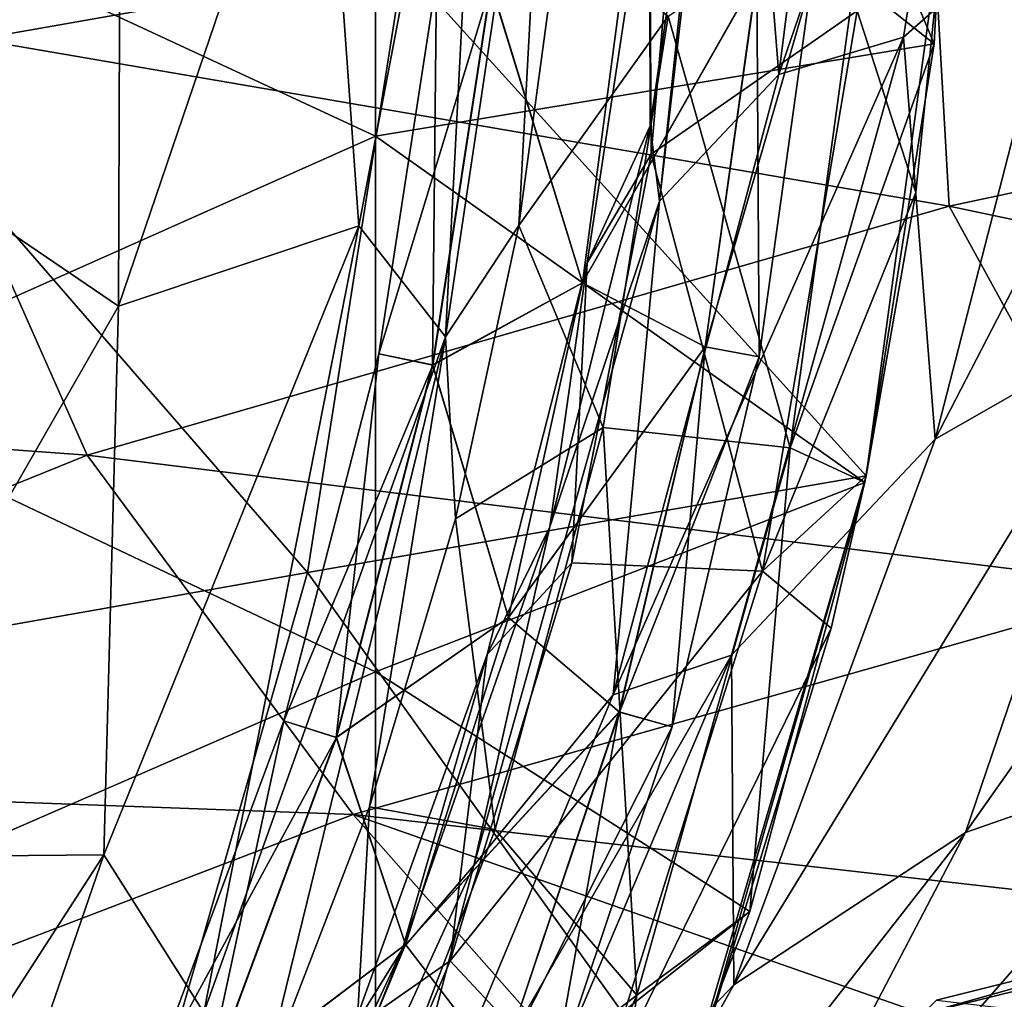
# Model space of a CAD drawing. Extents: x -65 to 803, y -691 to 80.
# Tile 33 of 256: x 50 to 65, y -271 to -256. Entities that reach past the tile are written whole.
import ezdxf

# ---------------------------------------------------------------- set-up
doc = ezdxf.new("R2010")
doc.units = 0
doc.header["$LTSCALE"] = 101.851852
for name, color, linetype in [('221', 7, 'CONTINUOUS'), ('222', 7, 'CONTINUOUS'), ('272', 7, 'CONTINUOUS'), ('293', 7, 'CONTINUOUS'), ('296', 7, 'CONTINUOUS'), ('297', 7, 'CONTINUOUS'), ('353', 7, 'CONTINUOUS'), ('358', 7, 'CONTINUOUS'), ('374', 7, 'CONTINUOUS'), ('376', 7, 'CONTINUOUS'), ('377', 7, 'CONTINUOUS'), ('379', 7, 'CONTINUOUS'), ('380', 7, 'CONTINUOUS'), ('389', 7, 'CONTINUOUS')]:
    doc.layers.add(name, color=color, linetype=linetype)

msp = doc.modelspace()

# ---------------------------------------------------------------- linework, layer by layer
at = {"layer": '221', "color": 7, "linetype": 'CONTINUOUS'}
for points in [[(59.039, -260.41, 55.55), (61.701, -255.717, 54.715), (59.722, -255.225, 55.55), (59.039, -260.41, 55.55)], [(59.722, -255.225, 49.85), (61.698, -255.717, 50.682), (59.039, -260.41, 49.85), (59.722, -255.225, 49.85)], [(60.91, -261.386, 54.715), (61.701, -255.717, 54.715), (59.039, -260.41, 55.55), (60.91, -261.386, 54.715)], [(61.698, -255.717, 50.682), (60.907, -261.386, 50.682), (59.039, -260.41, 49.85), (61.698, -255.717, 50.682)], [(61.698, -255.717, 50.682), (61.731, -261.539, 52.698), (60.907, -261.386, 50.682), (61.698, -255.717, 50.682)], [(61.701, -255.717, 54.715), (60.91, -261.386, 54.715), (62.532, -255.794, 52.698), (61.701, -255.717, 54.715)], [(62.532, -255.794, 52.698), (60.91, -261.386, 54.715), (61.731, -261.539, 52.698), (62.532, -255.794, 52.698)], [(62.532, -255.794, 52.698), (61.731, -261.539, 52.698), (61.698, -255.717, 50.682), (62.532, -255.794, 52.698)], [(57.907, -265.516, 55.55), (60.91, -261.386, 54.715), (59.039, -260.41, 55.55), (57.907, -265.516, 55.55)], [(59.039, -260.41, 49.85), (60.907, -261.386, 50.682), (57.907, -265.516, 49.85), (59.039, -260.41, 49.85)], [(59.6, -266.958, 54.715), (60.91, -261.386, 54.715), (57.907, -265.516, 55.55), (59.6, -266.958, 54.715)], [(60.907, -261.386, 50.682), (59.597, -266.957, 50.682), (57.907, -265.516, 49.85), (60.907, -261.386, 50.682)], [(60.907, -261.386, 50.682), (60.403, -267.186, 52.698), (59.597, -266.957, 50.682), (60.907, -261.386, 50.682)], [(60.91, -261.386, 54.715), (59.6, -266.958, 54.715), (61.731, -261.539, 52.698), (60.91, -261.386, 54.715)], [(61.731, -261.539, 52.698), (60.403, -267.186, 52.698), (60.907, -261.386, 50.682), (61.731, -261.539, 52.698)], [(61.731, -261.539, 52.698), (59.6, -266.958, 54.715), (60.403, -267.186, 52.698), (61.731, -261.539, 52.698)], [(56.335, -270.504, 55.55), (59.6, -266.958, 54.715), (57.907, -265.516, 55.55), (56.335, -270.504, 55.55)], [(57.907, -265.516, 49.85), (59.597, -266.957, 50.682), (56.335, -270.504, 49.85), (57.907, -265.516, 49.85)], [(59.597, -266.957, 50.682), (57.778, -272.383, 50.682), (56.335, -270.504, 49.85), (59.597, -266.957, 50.682)], [(57.781, -272.384, 54.715), (59.6, -266.958, 54.715), (56.335, -270.504, 55.55), (57.781, -272.384, 54.715)], [(59.597, -266.957, 50.682), (58.559, -272.686, 52.698), (57.778, -272.383, 50.682), (59.597, -266.957, 50.682)], [(59.6, -266.958, 54.715), (57.781, -272.384, 54.715), (60.403, -267.186, 52.698), (59.6, -266.958, 54.715)], [(60.403, -267.186, 52.698), (58.559, -272.686, 52.698), (59.597, -266.957, 50.682), (60.403, -267.186, 52.698)], [(60.403, -267.186, 52.698), (57.781, -272.384, 54.715), (58.559, -272.686, 52.698), (60.403, -267.186, 52.698)], [(54.333, -275.336, 55.55), (57.781, -272.384, 54.715), (56.335, -270.504, 55.55), (54.333, -275.336, 55.55)], [(56.335, -270.504, 49.85), (57.778, -272.383, 50.682), (54.333, -275.336, 49.85), (56.335, -270.504, 49.85)]]:
    msp.add_3dface(points, dxfattribs=at)
at = {"layer": '222', "color": 7, "linetype": 'CONTINUOUS'}
for points in [[(59.722, -255.225, 49.85), (59.039, -260.41, 49.85), (57.638, -255.861, 50.685), (59.722, -255.225, 49.85)], [(59.039, -260.41, 55.55), (59.722, -255.225, 55.55), (57.641, -255.861, 54.718), (59.039, -260.41, 55.55)], [(56.807, -255.777, 52.702), (56.749, -261.662, 50.685), (55.931, -261.494, 52.702), (56.807, -255.777, 52.702)], [(56.807, -255.777, 52.702), (55.931, -261.494, 52.702), (57.641, -255.861, 54.718), (56.807, -255.777, 52.702)], [(57.641, -255.861, 54.718), (55.931, -261.494, 52.702), (56.752, -261.663, 54.718), (57.641, -255.861, 54.718)], [(57.638, -255.861, 50.685), (56.749, -261.662, 50.685), (56.807, -255.777, 52.702), (57.638, -255.861, 50.685)], [(59.039, -260.41, 49.85), (56.749, -261.662, 50.685), (57.638, -255.861, 50.685), (59.039, -260.41, 49.85)], [(59.039, -260.41, 55.55), (57.641, -255.861, 54.718), (56.752, -261.663, 54.718), (59.039, -260.41, 55.55)], [(59.039, -260.41, 49.85), (57.907, -265.516, 49.85), (56.749, -261.662, 50.685), (59.039, -260.41, 49.85)], [(57.907, -265.516, 55.55), (59.039, -260.41, 55.55), (56.752, -261.663, 54.718), (57.907, -265.516, 55.55)], [(55.931, -261.494, 52.702), (55.278, -267.344, 50.685), (54.481, -267.094, 52.702), (55.931, -261.494, 52.702)], [(55.931, -261.494, 52.702), (54.481, -267.094, 52.702), (56.752, -261.663, 54.718), (55.931, -261.494, 52.702)], [(56.749, -261.662, 50.685), (55.278, -267.344, 50.685), (55.931, -261.494, 52.702), (56.749, -261.662, 50.685)], [(56.752, -261.663, 54.718), (54.481, -267.094, 52.702), (55.281, -267.344, 54.718), (56.752, -261.663, 54.718)], [(57.907, -265.516, 49.85), (55.278, -267.344, 50.685), (56.749, -261.662, 50.685), (57.907, -265.516, 49.85)], [(57.907, -265.516, 55.55), (56.752, -261.663, 54.718), (55.281, -267.344, 54.718), (57.907, -265.516, 55.55)], [(57.907, -265.516, 49.85), (56.335, -270.504, 49.85), (55.278, -267.344, 50.685), (57.907, -265.516, 49.85)], [(56.335, -270.504, 55.55), (57.907, -265.516, 55.55), (55.281, -267.344, 54.718), (56.335, -270.504, 55.55)], [(54.481, -267.094, 52.702), (53.24, -272.847, 50.685), (52.472, -272.518, 52.702), (54.481, -267.094, 52.702)], [(54.481, -267.094, 52.702), (52.472, -272.518, 52.702), (55.281, -267.344, 54.718), (54.481, -267.094, 52.702)], [(55.278, -267.344, 50.685), (53.24, -272.847, 50.685), (54.481, -267.094, 52.702), (55.278, -267.344, 50.685)], [(55.281, -267.344, 54.718), (52.472, -272.518, 52.702), (53.242, -272.848, 54.718), (55.281, -267.344, 54.718)], [(56.335, -270.504, 49.85), (53.24, -272.847, 50.685), (55.278, -267.344, 50.685), (56.335, -270.504, 49.85)], [(56.335, -270.504, 55.55), (55.281, -267.344, 54.718), (53.242, -272.848, 54.718), (56.335, -270.504, 55.55)], [(56.335, -270.504, 49.85), (54.333, -275.336, 49.85), (53.24, -272.847, 50.685), (56.335, -270.504, 49.85)], [(54.333, -275.336, 55.55), (56.335, -270.504, 55.55), (53.242, -272.848, 54.718), (54.333, -275.336, 55.55)]]:
    msp.add_3dface(points, dxfattribs=at)
at = {"layer": '272', "color": 7, "linetype": 'CONTINUOUS'}
for points in [[(48.037, -258.1, 5.965), (48.538, -254.132, 4.68), (51.995, -249.34, 10.185), (48.037, -258.1, 5.965)], [(48.037, -258.1, 5.965), (51.995, -249.34, 10.185), (51.954, -260.767, 16.786), (48.037, -258.1, 5.965)], [(51.954, -260.767, 16.786), (51.995, -249.34, 10.185), (55.058, -251.646, 20.168), (51.954, -260.767, 16.786)], [(55.622, -259.538, 28.508), (55.058, -251.646, 20.168), (57.56, -249.404, 31.09), (55.622, -259.538, 28.508)], [(55.622, -259.538, 28.508), (57.56, -249.404, 31.09), (56.948, -261.235, 38.966), (55.622, -259.538, 28.508)], [(56.948, -261.235, 38.966), (57.56, -249.404, 31.09), (58.56, -250.428, 40.469), (56.948, -261.235, 38.966)], [(56.948, -261.235, 38.966), (58.56, -250.428, 40.469), (58.063, -259.532, 47.915), (56.948, -261.235, 38.966)], [(58.063, -259.532, 47.915), (58.56, -250.428, 40.469), (58.679, -254.993, 47.918), (58.063, -259.532, 47.915)], [(51.954, -260.767, 16.786), (55.058, -251.646, 20.168), (55.622, -259.538, 28.508), (51.954, -260.767, 16.786)], [(47.13, -269.175, 13.71), (48.037, -258.1, 5.965), (51.954, -260.767, 16.786), (47.13, -269.175, 13.71)], [(51.735, -269.139, 26.08), (51.954, -260.767, 16.786), (55.622, -259.538, 28.508), (51.735, -269.139, 26.08)], [(51.735, -269.139, 26.08), (55.622, -259.538, 28.508), (53.26, -271.541, 37.514), (51.735, -269.139, 26.08)], [(53.26, -271.541, 37.514), (55.622, -259.538, 28.508), (56.948, -261.235, 38.966), (53.26, -271.541, 37.514)], [(57.098, -264.01, 47.913), (56.948, -261.235, 38.966), (58.063, -259.532, 47.915), (57.098, -264.01, 47.913)], [(47.13, -269.175, 13.71), (51.954, -260.767, 16.786), (51.735, -269.139, 26.08), (47.13, -269.175, 13.71)], [(53.26, -271.541, 37.514), (56.948, -261.235, 38.966), (54.142, -272.674, 47.908), (53.26, -271.541, 37.514)], [(54.142, -272.674, 47.908), (56.948, -261.235, 38.966), (55.787, -268.403, 47.91), (54.142, -272.674, 47.908)], [(55.787, -268.403, 47.91), (56.948, -261.235, 38.966), (57.098, -264.01, 47.913), (55.787, -268.403, 47.91)], [(46.082, -277.881, 23.971), (47.13, -269.175, 13.71), (51.735, -269.139, 26.08), (46.082, -277.881, 23.971)], [(46.082, -277.881, 23.971), (51.735, -269.139, 26.08), (47.659, -280.984, 36.277), (46.082, -277.881, 23.971)], [(47.659, -280.984, 36.277), (51.735, -269.139, 26.08), (53.26, -271.541, 37.514), (47.659, -280.984, 36.277)]]:
    msp.add_3dface(points, dxfattribs=at)
at = {"layer": '293', "color": 7, "linetype": 'CONTINUOUS'}
for points in [[(58.063, -259.532, 47.915), (58.679, -254.993, 47.918), (60.343, -256.342, 48.011), (58.063, -259.532, 47.915)], [(59.35, -262.615, 48.011), (58.063, -259.532, 47.915), (60.343, -256.342, 48.011), (59.35, -262.615, 48.011)], [(57.098, -264.01, 47.913), (58.063, -259.532, 47.915), (59.35, -262.615, 48.011), (57.098, -264.01, 47.913)], [(57.706, -268.75, 48.011), (57.098, -264.01, 47.913), (59.35, -262.615, 48.011), (57.706, -268.75, 48.011)], [(55.787, -268.403, 47.91), (57.098, -264.01, 47.913), (57.706, -268.75, 48.011), (55.787, -268.403, 47.91)], [(54.142, -272.674, 47.908), (55.787, -268.403, 47.91), (55.43, -274.679, 48.011), (54.142, -272.674, 47.908)], [(55.43, -274.679, 48.011), (55.787, -268.403, 47.91), (57.706, -268.75, 48.011), (55.43, -274.679, 48.011)]]:
    msp.add_3dface(points, dxfattribs=at)
at = {"layer": '296', "color": 7, "linetype": 'CONTINUOUS'}
for points in [[(64.402, -256.76, 52.2), (63.387, -254.336, 49.307), (64.756, -249.992, 52.2), (64.402, -256.76, 52.2)], [(60.343, -256.342, 48.011), (63.387, -254.336, 49.307), (62.206, -262.927, 49.307), (60.343, -256.342, 48.011)], [(62.206, -262.927, 49.307), (63.387, -254.336, 49.307), (64.402, -256.76, 52.2), (62.206, -262.927, 49.307)], [(59.35, -262.615, 48.011), (60.343, -256.342, 48.011), (62.206, -262.927, 49.307), (59.35, -262.615, 48.011)], [(63.343, -263.454, 52.2), (62.206, -262.927, 49.307), (64.402, -256.76, 52.2), (63.343, -263.454, 52.2)], [(57.706, -268.75, 48.011), (59.35, -262.615, 48.011), (59.867, -271.277, 49.307), (57.706, -268.75, 48.011)], [(59.35, -262.615, 48.011), (62.206, -262.927, 49.307), (59.867, -271.277, 49.307), (59.35, -262.615, 48.011)], [(59.867, -271.277, 49.307), (62.206, -262.927, 49.307), (61.59, -270, 52.2), (59.867, -271.277, 49.307)], [(61.59, -270, 52.2), (62.206, -262.927, 49.307), (63.343, -263.454, 52.2), (61.59, -270, 52.2)], [(55.43, -274.679, 48.011), (57.706, -268.75, 48.011), (59.867, -271.277, 49.307), (55.43, -274.679, 48.011)], [(59.163, -276.326, 52.2), (59.867, -271.277, 49.307), (61.59, -270, 52.2), (59.163, -276.326, 52.2)], [(55.43, -274.679, 48.011), (59.867, -271.277, 49.307), (56.412, -279.23, 49.307), (55.43, -274.679, 48.011)], [(56.412, -279.23, 49.307), (59.867, -271.277, 49.307), (59.163, -276.326, 52.2), (56.412, -279.23, 49.307)]]:
    msp.add_3dface(points, dxfattribs=at)
at = {"layer": '297', "color": 7, "linetype": 'CONTINUOUS'}
for points in [[(55.876, -249.999, 52.2), (46.986, -254.042, 52.2), (55.876, -258.172, 52.2), (55.876, -249.999, 52.2)], [(64.402, -256.76, 52.2), (64.756, -249.992, 52.2), (55.876, -249.999, 52.2), (64.402, -256.76, 52.2)], [(64.402, -256.76, 52.2), (55.876, -249.999, 52.2), (55.876, -258.172, 52.2), (64.402, -256.76, 52.2)], [(46.986, -254.042, 52.2), (46.986, -262.127, 52.2), (55.876, -258.172, 52.2), (46.986, -254.042, 52.2)], [(63.343, -263.454, 52.2), (64.402, -256.76, 52.2), (55.876, -258.172, 52.2), (63.343, -263.454, 52.2)], [(55.876, -258.172, 52.2), (46.986, -262.127, 52.2), (55.876, -266.345, 52.2), (55.876, -258.172, 52.2)], [(63.343, -263.454, 52.2), (55.876, -258.172, 52.2), (55.876, -266.345, 52.2), (63.343, -263.454, 52.2)], [(46.986, -262.127, 52.2), (46.986, -270.211, 52.2), (55.876, -266.345, 52.2), (46.986, -262.127, 52.2)], [(61.59, -270, 52.2), (63.343, -263.454, 52.2), (55.876, -266.345, 52.2), (61.59, -270, 52.2)], [(55.876, -266.345, 52.2), (46.986, -270.211, 52.2), (55.876, -274.518, 52.2), (55.876, -266.345, 52.2)], [(61.59, -270, 52.2), (55.876, -266.345, 52.2), (55.876, -274.518, 52.2), (61.59, -270, 52.2)], [(59.163, -276.326, 52.2), (61.59, -270, 52.2), (55.876, -274.518, 52.2), (59.163, -276.326, 52.2)], [(46.986, -270.211, 52.2), (46.986, -278.296, 52.2), (55.876, -274.518, 52.2), (46.986, -270.211, 52.2)]]:
    msp.add_3dface(points, dxfattribs=at)
at = {"layer": '353', "color": 7, "linetype": 'CONTINUOUS'}
for points in [[(65.396, -247.421, 62.527), (63.935, -256.66, 63.685), (62.03, -257.228, 61.726), (65.396, -247.421, 62.527)], [(63.208, -247.943, 60.985), (65.396, -247.421, 62.527), (62.03, -257.228, 61.726), (63.208, -247.943, 60.985)], [(65.396, -247.421, 62.527), (66.602, -254.311, 64.845), (63.935, -256.66, 63.685), (65.396, -247.421, 62.527)], [(63.208, -247.943, 60.985), (62.03, -257.228, 61.726), (61.374, -249.109, 59.003), (63.208, -247.943, 60.985)], [(61.374, -249.109, 59.003), (62.03, -257.228, 61.726), (60.214, -259.161, 59.536), (61.374, -249.109, 59.003)], [(61.374, -249.109, 59.003), (60.214, -259.161, 59.536), (61.034, -251.37, 58.717), (61.374, -249.109, 59.003)], [(61.034, -251.37, 58.717), (60.214, -259.161, 59.536), (60.068, -258.012, 58.695), (61.034, -251.37, 58.717)], [(64.63, -259.238, 142.307), (64.212, -251.844, 145.482), (48.57, -256.482, 144.085), (64.63, -259.238, 142.307)], [(48.57, -256.482, 144.085), (64.212, -251.844, 145.482), (52.578, -255.112, 144.606), (48.57, -256.482, 144.085)], [(64.63, -259.238, 142.307), (78.346, -256.321, 142.65), (64.212, -251.844, 145.482), (64.63, -259.238, 142.307)], [(69.454, -253.045, 65.634), (67.529, -261.015, 68.464), (64.419, -262.795, 67.26), (69.454, -253.045, 65.634)], [(66.602, -254.311, 64.845), (69.454, -253.045, 65.634), (64.419, -262.795, 67.26), (66.602, -254.311, 64.845)], [(66.602, -254.311, 64.845), (64.419, -262.795, 67.26), (63.935, -256.66, 63.685), (66.602, -254.311, 64.845)], [(80.258, -262.526, 138.423), (78.346, -256.321, 142.65), (64.63, -259.238, 142.307), (80.258, -262.526, 138.423)], [(51.48, -263.038, 140.952), (48.57, -256.482, 144.085), (35.537, -261.877, 141.357), (51.48, -263.038, 140.952)], [(51.48, -263.038, 140.952), (64.63, -259.238, 142.307), (48.57, -256.482, 144.085), (51.48, -263.038, 140.952)], [(63.935, -256.66, 63.685), (61.31, -266.089, 65.873), (59.505, -266.695, 63.236), (63.935, -256.66, 63.685)], [(62.03, -257.228, 61.726), (63.935, -256.66, 63.685), (59.505, -266.695, 63.236), (62.03, -257.228, 61.726)], [(63.935, -256.66, 63.685), (64.419, -262.795, 67.26), (61.31, -266.089, 65.873), (63.935, -256.66, 63.685)], [(62.03, -257.228, 61.726), (59.505, -266.695, 63.236), (60.214, -259.161, 59.536), (62.03, -257.228, 61.726)], [(60.068, -258.012, 58.695), (60.214, -259.161, 59.536), (58.537, -264.133, 58.649), (60.068, -258.012, 58.695)], [(60.214, -259.161, 59.536), (59.505, -266.695, 63.236), (57.381, -269.299, 60.652), (60.214, -259.161, 59.536)], [(60.214, -259.161, 59.536), (57.381, -269.299, 60.652), (58.537, -264.133, 58.649), (60.214, -259.161, 59.536)], [(67.819, -265.048, 138.137), (64.63, -259.238, 142.307), (51.48, -263.038, 140.952), (67.819, -265.048, 138.137)], [(67.819, -265.048, 138.137), (80.258, -262.526, 138.423), (64.63, -259.238, 142.307), (67.819, -265.048, 138.137)], [(70.945, -260.217, 69.328), (68.555, -267.514, 73.62), (64.879, -268.797, 72.17), (70.945, -260.217, 69.328)], [(67.529, -261.015, 68.464), (70.945, -260.217, 69.328), (64.879, -268.797, 72.17), (67.529, -261.015, 68.464)], [(67.529, -261.015, 68.464), (64.879, -268.797, 72.17), (61.345, -271.12, 70.556), (67.529, -261.015, 68.464)], [(64.419, -262.795, 67.26), (67.529, -261.015, 68.464), (61.345, -271.12, 70.556), (64.419, -262.795, 67.26)], [(39.383, -267.933, 138.12), (51.48, -263.038, 140.952), (35.537, -261.877, 141.357), (39.383, -267.933, 138.12)], [(64.419, -262.795, 67.26), (61.345, -271.12, 70.556), (61.31, -266.089, 65.873), (64.419, -262.795, 67.26)], [(55.536, -268.52, 136.791), (51.48, -263.038, 140.952), (39.383, -267.933, 138.12), (55.536, -268.52, 136.791)], [(55.536, -268.52, 136.791), (67.819, -265.048, 138.137), (51.48, -263.038, 140.952), (55.536, -268.52, 136.791)], [(58.537, -264.133, 58.649), (57.381, -269.299, 60.652), (56.29, -270.569, 58.593), (58.537, -264.133, 58.649)], [(69.923, -270.152, 132.938), (67.819, -265.048, 138.137), (55.536, -268.52, 136.791), (69.923, -270.152, 132.938)], [(61.31, -266.089, 65.873), (57.427, -275.228, 68.932), (55.651, -275.906, 65.458), (61.31, -266.089, 65.873)], [(59.505, -266.695, 63.236), (61.31, -266.089, 65.873), (55.651, -275.906, 65.458), (59.505, -266.695, 63.236)], [(61.31, -266.089, 65.873), (61.345, -271.12, 70.556), (57.427, -275.228, 68.932), (61.31, -266.089, 65.873)], [(59.505, -266.695, 63.236), (55.651, -275.906, 65.458), (57.381, -269.299, 60.652), (59.505, -266.695, 63.236)], [(72.601, -266.872, 74.797), (69.498, -273.252, 80.571), (65.087, -274.363, 78.712), (72.601, -266.872, 74.797)], [(68.555, -267.514, 73.62), (72.601, -266.872, 74.797), (65.087, -274.363, 78.712), (68.555, -267.514, 73.62)], [(68.555, -267.514, 73.62), (65.087, -274.363, 78.712), (61.06, -276.099, 76.611), (68.555, -267.514, 73.62)], [(64.879, -268.797, 72.17), (68.555, -267.514, 73.62), (61.06, -276.099, 76.611), (64.879, -268.797, 72.17)], [(43.8, -273.013, 133.979), (55.536, -268.52, 136.791), (39.383, -267.933, 138.12), (43.8, -273.013, 133.979)], [(59.459, -272.961, 131.84), (55.536, -268.52, 136.791), (43.8, -273.013, 133.979), (59.459, -272.961, 131.84)], [(64.231, -271.564, 132.486), (69.923, -270.152, 132.938), (55.536, -268.52, 136.791), (64.231, -271.564, 132.486)], [(59.459, -272.961, 131.84), (64.231, -271.564, 132.486), (55.536, -268.52, 136.791), (59.459, -272.961, 131.84)], [(64.879, -268.797, 72.17), (61.06, -276.099, 76.611), (56.995, -278.882, 74.512), (64.879, -268.797, 72.17)], [(61.345, -271.12, 70.556), (64.879, -268.797, 72.17), (56.995, -278.882, 74.512), (61.345, -271.12, 70.556)], [(57.381, -269.299, 60.652), (55.651, -275.906, 65.458), (52.927, -279.003, 62.336), (57.381, -269.299, 60.652)], [(57.381, -269.299, 60.652), (52.927, -279.003, 62.336), (56.29, -270.569, 58.593), (57.381, -269.299, 60.652)], [(56.29, -270.569, 58.593), (52.927, -279.003, 62.336), (53.185, -277.209, 58.546), (56.29, -270.569, 58.593)], [(61.345, -271.12, 70.556), (56.995, -278.882, 74.512), (57.427, -275.228, 68.932), (61.345, -271.12, 70.556)]]:
    msp.add_3dface(points, dxfattribs=at)
at = {"layer": '358', "color": 7, "linetype": 'CONTINUOUS'}
for points in [[(69.923, -270.152, 132.938), (64.231, -271.564, 132.486), (69.308, -270.137, 132.775), (69.923, -270.152, 132.938)], [(69.308, -270.137, 132.775), (64.231, -271.564, 132.486), (64.439, -271.352, 132.381), (69.308, -270.137, 132.775)]]:
    msp.add_3dface(points, dxfattribs=at)
at = {"layer": '374', "color": 7, "linetype": 'CONTINUOUS'}
msp.add_3dface([(69.308, -270.137, 132.775), (64.439, -271.352, 132.381), (69.572, -271.955, 130.501), (69.308, -270.137, 132.775)], dxfattribs=at)
at = {"layer": '376', "color": 7, "linetype": 'CONTINUOUS'}
for points in [[(60.085, -258.444, 57.389), (60.638, -252.118, 57.389), (60.058, -253.814, 57.415), (60.085, -258.444, 57.389)], [(59.11, -260.104, 57.426), (60.085, -258.444, 57.389), (60.058, -253.814, 57.415), (59.11, -260.104, 57.426)], [(58.873, -264.679, 57.389), (60.085, -258.444, 57.389), (59.11, -260.104, 57.426), (58.873, -264.679, 57.389)], [(57.582, -266.078, 57.435), (58.873, -264.679, 57.389), (59.11, -260.104, 57.426), (57.582, -266.078, 57.435)], [(57.016, -270.752, 57.389), (58.873, -264.679, 57.389), (57.582, -266.078, 57.435), (57.016, -270.752, 57.389)], [(55.533, -271.792, 57.442), (57.016, -270.752, 57.389), (57.582, -266.078, 57.435), (55.533, -271.792, 57.442)], [(54.535, -276.598, 57.389), (57.016, -270.752, 57.389), (55.533, -271.792, 57.442), (54.535, -276.598, 57.389)]]:
    msp.add_3dface(points, dxfattribs=at)
at = {"layer": '377', "color": 7, "linetype": 'CONTINUOUS'}
for points in [[(60.638, -252.118, 57.389), (60.085, -258.444, 57.389), (63.226, -256.258, 56.093), (60.638, -252.118, 57.389)], [(64.124, -259.028, 53.2), (64.626, -254.097, 53.2), (63.226, -256.258, 56.093), (64.124, -259.028, 53.2)], [(60.085, -258.444, 57.389), (61.785, -264.809, 56.093), (63.226, -256.258, 56.093), (60.085, -258.444, 57.389)], [(61.785, -264.809, 56.093), (64.124, -259.028, 53.2), (63.226, -256.258, 56.093), (61.785, -264.809, 56.093)], [(60.085, -258.444, 57.389), (58.873, -264.679, 57.389), (61.785, -264.809, 56.093), (60.085, -258.444, 57.389)], [(63.364, -263.352, 53.2), (64.124, -259.028, 53.2), (61.785, -264.809, 56.093), (63.364, -263.352, 53.2)], [(62.829, -265.677, 53.2), (63.364, -263.352, 53.2), (61.785, -264.809, 56.093), (62.829, -265.677, 53.2)], [(58.873, -264.679, 57.389), (57.016, -270.752, 57.389), (61.785, -264.809, 56.093), (58.873, -264.679, 57.389)], [(57.016, -270.752, 57.389), (59.194, -273.084, 56.093), (61.785, -264.809, 56.093), (57.016, -270.752, 57.389)], [(59.194, -273.084, 56.093), (62.829, -265.677, 53.2), (61.785, -264.809, 56.093), (59.194, -273.084, 56.093)], [(60.844, -272.165, 53.2), (62.829, -265.677, 53.2), (59.194, -273.084, 56.093), (60.844, -272.165, 53.2)], [(57.016, -270.752, 57.389), (54.535, -276.598, 57.389), (59.194, -273.084, 56.093), (57.016, -270.752, 57.389)]]:
    msp.add_3dface(points, dxfattribs=at)
at = {"layer": '379', "color": 7, "linetype": 'CONTINUOUS'}
for points in [[(48.047, -257, 53.2), (47.628, -248.048, 53.2), (56.302, -255.545, 53.2), (48.047, -257, 53.2)], [(64.626, -254.097, 53.2), (63.364, -263.352, 53.2), (56.302, -255.545, 53.2), (64.626, -254.097, 53.2)], [(64.626, -254.097, 53.2), (64.124, -259.028, 53.2), (63.364, -263.352, 53.2), (64.626, -254.097, 53.2)], [(48.047, -257, 53.2), (56.302, -255.545, 53.2), (54.842, -264.828, 53.2), (48.047, -257, 53.2)], [(56.302, -255.545, 53.2), (63.364, -263.352, 53.2), (54.842, -264.828, 53.2), (56.302, -255.545, 53.2)], [(46.4, -266.317, 53.2), (48.047, -257, 53.2), (54.842, -264.828, 53.2), (46.4, -266.317, 53.2)], [(63.364, -263.352, 53.2), (60.586, -272.86, 53.2), (54.842, -264.828, 53.2), (63.364, -263.352, 53.2)], [(63.364, -263.352, 53.2), (60.844, -272.165, 53.2), (60.586, -272.86, 53.2), (63.364, -263.352, 53.2)], [(63.364, -263.352, 53.2), (62.829, -265.677, 53.2), (60.844, -272.165, 53.2), (63.364, -263.352, 53.2)], [(46.4, -266.317, 53.2), (54.842, -264.828, 53.2), (52.12, -274.334, 53.2), (46.4, -266.317, 53.2)], [(54.842, -264.828, 53.2), (60.586, -272.86, 53.2), (52.12, -274.334, 53.2), (54.842, -264.828, 53.2)], [(43.686, -275.822, 53.2), (46.4, -266.317, 53.2), (52.12, -274.334, 53.2), (43.686, -275.822, 53.2)]]:
    msp.add_3dface(points, dxfattribs=at)
at = {"layer": '380', "color": 7, "linetype": 'CONTINUOUS'}
for points in [[(61.034, -251.37, 58.717), (60.068, -258.012, 58.695), (60.058, -253.814, 57.415), (61.034, -251.37, 58.717)], [(60.068, -258.012, 58.695), (59.11, -260.104, 57.426), (60.058, -253.814, 57.415), (60.068, -258.012, 58.695)], [(60.068, -258.012, 58.695), (58.537, -264.133, 58.649), (59.11, -260.104, 57.426), (60.068, -258.012, 58.695)], [(58.537, -264.133, 58.649), (57.582, -266.078, 57.435), (59.11, -260.104, 57.426), (58.537, -264.133, 58.649)], [(58.537, -264.133, 58.649), (56.29, -270.569, 58.593), (57.582, -266.078, 57.435), (58.537, -264.133, 58.649)], [(56.29, -270.569, 58.593), (55.533, -271.792, 57.442), (57.582, -266.078, 57.435), (56.29, -270.569, 58.593)], [(56.29, -270.569, 58.593), (53.185, -277.209, 58.546), (55.533, -271.792, 57.442), (56.29, -270.569, 58.593)]]:
    msp.add_3dface(points, dxfattribs=at)
at = {"layer": '389', "color": 7, "linetype": 'CONTINUOUS'}
msp.add_3dface([(50.014, -255.813, 150.1), (48.57, -256.482, 144.085), (52.578, -255.112, 144.606), (50.014, -255.813, 150.1)], dxfattribs=at)

doc.saveas('drawing.dxf')
